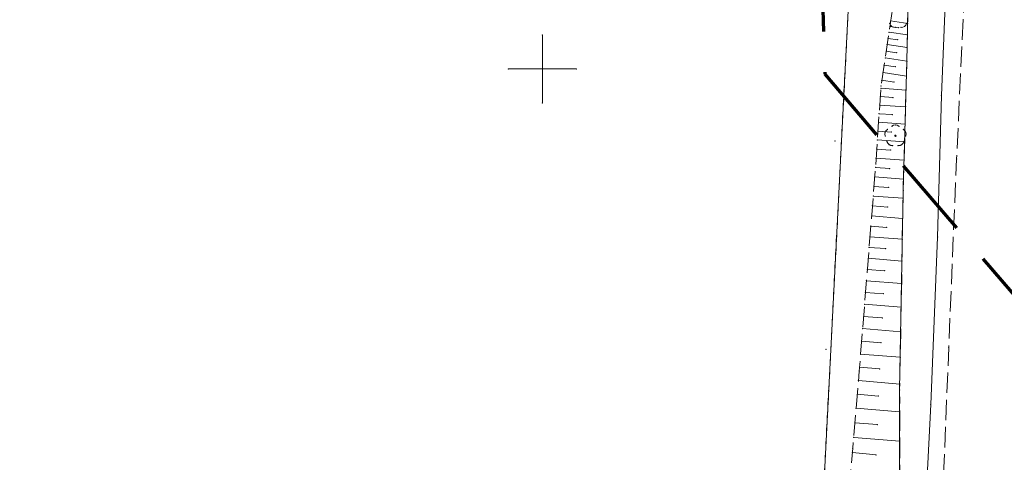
# Model space of a CAD drawing. Header units: metres. Extents: x 5537264 to 5541990, y 5958323 to 5965240.
# Tile 5 of 27: x 5539462 to 5539534, y 5961271 to 5961304. Entities that reach past the tile are written whole.
import ezdxf

# ---------------------------------------------------------------- set-up
doc = ezdxf.new("R2010")
doc.units = ezdxf.units.M
for name, pattern in [('L_0_03', [1, 0.5, -0.5]), ('L_0_06', [2, 1.5, -0.5]), ('L_0_0C', [3, 2, -1])]:
    doc.linetypes.add(name, pattern=pattern)
doc.layers.get('0').update_dxf_attribs({"linetype": 'CONTINUOUS', "lineweight": 18})
for name, color, linetype, lineweight in [('000_Inne__niezydentyfikowane_', 7, 'CONTINUOUS', 18), ('217_kontur_klasyfikacyjny', 3, 'L_0_03', 18), ('218_kontur_uzytku_gruntowego', 3, 'L_0_03', 18), ('219_dzialka_ewidencyjna', 96, 'CONTINUOUS', 18), ('drzewo_lisciaste', 7, 'CONTINUOUS', 18), ('jezdnia', 7, 'L_0_06', 18), ('row_melioracyjny__poligon_', 7, 'CONTINUOUS', 18), ('skarpa_nieumocniona', 7, 'L_0_06', 18), ('Wstawianie_ramki_sekcyjnej_z_opisem', 7, 'CONTINUOUS', 18), ('Zakres', 7, 'L_0_0C', 70)]:
    doc.layers.add(name, color=color, linetype=linetype, lineweight=lineweight)

msp = doc.modelspace()

# ---------------------------------------------------------------- hatches: boundary and pattern name
at = {"layer": 'drzewo_lisciaste', "linetype": 'Continuous', "lineweight": 18}
msp.add_hatch(color=256, dxfattribs=at).paths.add_polyline_path([(5539525.94, 5961295.03, 1), (5539525.94, 5961295.13, 1)])

# ---------------------------------------------------------------- linework, layer by layer
for p in [(5539525.516, 5961303.355), (5539525.53, 5961303.12), (5539525.59, 5961303.52), (5539525.67, 5961303.122), (5539525.939, 5961303.047), (5539526.18, 5961303.02), (5539526.341, 5961303.047), (5539526.61, 5961303.122), (5539526.764, 5961303.355), (5539526.84, 5961303.34), (5539500, 5961302.5), (5539525.47, 5961302.69), (5539526.82, 5961302.49), (5539525.33, 5961301.78), (5539525.4, 5961302.24), (5539526.11, 5961302.14), (5539526.8, 5961301.56), (5539525.26, 5961301.3), (5539526.03, 5961301.18), (5539525.11, 5961300.27), (5539525.19, 5961300.8), (5539525.94, 5961300.15), (5539526.78, 5961300.56), (5539497.5, 5961300), (5539502.5, 5961300), (5539520.78, 5961299.6), (5539525.03, 5961299.73), (5539526.75, 5961299.47), (5539524.88, 5961298.74), (5539524.94, 5961299.16), (5539525.84, 5961299.03), (5539524.83, 5961297.96), (5539524.87, 5961298.57), (5539526.72, 5961298.44), (5539529.32, 5961298.03), (5539500, 5961297.5), (5539524.79, 5961297.34), (5539525.77, 5961297.89), (5539526.69, 5961297.21), (5539524.74, 5961296.7), (5539525.71, 5961296.64), (5539524.7, 5961296.07), (5539525.679, 5961295.783), (5539525.94, 5961295.88), (5539526.201, 5961295.783), (5539526.65, 5961295.94), (5539524.66, 5961295.42), (5539525.18, 5961295.328), (5539525.191, 5961295.051), (5539525.352, 5961295.546), (5539525.64, 5961295.35), (5539525.94, 5961295.08), (5539526.528, 5961295.546), (5539526.689, 5961295.051), (5539526.7, 5961295.328), (5539521.5, 5961294.69), (5539524.61, 5961294.77), (5539525.316, 5961294.665), (5539525.47, 5961294.432), (5539525.739, 5961294.357), (5539526.141, 5961294.357), (5539526.41, 5961294.432), (5539526.564, 5961294.665), (5539526.61, 5961294.63), (5539524.57, 5961294.1), (5539525.58, 5961294.03), (5539524.52, 5961293.43), (5539526.57, 5961293.29), (5539530.43, 5961293.38), (5539524.48, 5961292.75), (5539525.52, 5961292.67), (5539524.42, 5961292.06), (5539526.53, 5961291.89), (5539524.37, 5961291.36), (5539525.44, 5961291.28), (5539526.51, 5961291.04), (5539524.31, 5961290.65), (5539526.5, 5961290.48), (5539524.25, 5961289.93), (5539525.37, 5961289.84), (5539524.19, 5961289.19), (5539526.47, 5961289), (5539524.13, 5961288.43), (5539525.3, 5961288.34), (5539524.07, 5961287.66), (5539526.45, 5961287.47), (5539529.04, 5961287.63), (5539524.01, 5961286.87), (5539525.22, 5961286.78), (5539523.94, 5961286.07), (5539526.42, 5961285.87), (5539523.88, 5961285.25), (5539525.14, 5961285.15), (5539523.81, 5961284.42), (5539526.39, 5961284.21), (5539523.74, 5961283.56), (5539525.06, 5961283.46), (5539523.67, 5961282.69), (5539526.36, 5961282.48), (5539523.6, 5961281.8), (5539524.97, 5961281.69), (5539523.53, 5961280.9), (5539526.33, 5961280.67), (5539523.46, 5961279.97), (5539524.88, 5961279.86), (5539520.84, 5961279.37), (5539529.86, 5961279.51), (5539523.38, 5961279.02), (5539526.29, 5961278.79), (5539523.28, 5961277.78), (5539523.3, 5961278.06), (5539524.79, 5961277.94), (5539523.22, 5961277.08), (5539526.25, 5961276.39), (5539526.26, 5961276.82), (5539523.14, 5961276.07), (5539524.69, 5961275.94), (5539523.05, 5961275.04), (5539526.25, 5961274.78), (5539528.54, 5961275.32), (5539522.97, 5961273.98), (5539524.61, 5961273.85), (5539522.88, 5961272.9), (5539526.26, 5961272.62), (5539522.81, 5961272.1), (5539522.78, 5961271.78), (5539524.52, 5961271.62)]:
    msp.add_point(p)
at = {"layer": '000_Inne__niezydentyfikowane_', "linetype": 'Continuous', "lineweight": 18, "flags": 128}
for points in [[(5539525.53, 5961303.12), (5539526.18, 5961303.02)], [(5539525.59, 5961303.52), (5539526.84, 5961303.34)], [(5539525.47, 5961302.69), (5539526.82, 5961302.49)], [(5539525.33, 5961301.78), (5539526.8, 5961301.56)], [(5539525.4, 5961302.24), (5539526.11, 5961302.14)], [(5539525.26, 5961301.3), (5539526.03, 5961301.18)], [(5539525.11, 5961300.27), (5539525.94, 5961300.15)], [(5539525.19, 5961300.8), (5539526.78, 5961300.56)], [(5539525.03, 5961299.73), (5539526.75, 5961299.47)], [(5539524.94, 5961299.16), (5539525.84, 5961299.03)], [(5539524.83, 5961297.96), (5539525.77, 5961297.89)], [(5539524.87, 5961298.57), (5539526.72, 5961298.44)], [(5539524.79, 5961297.34), (5539526.69, 5961297.21)], [(5539524.74, 5961296.7), (5539525.71, 5961296.64)], [(5539524.7, 5961296.07), (5539526.65, 5961295.94)], [(5539524.66, 5961295.42), (5539525.64, 5961295.35)], [(5539524.61, 5961294.77), (5539526.61, 5961294.63)], [(5539524.57, 5961294.1), (5539525.58, 5961294.03)], [(5539524.52, 5961293.43), (5539526.57, 5961293.29)], [(5539524.48, 5961292.75), (5539525.52, 5961292.67)], [(5539524.42, 5961292.06), (5539526.53, 5961291.89)], [(5539524.37, 5961291.36), (5539525.44, 5961291.28)], [(5539524.31, 5961290.65), (5539526.5, 5961290.48)], [(5539524.25, 5961289.93), (5539525.37, 5961289.84)], [(5539524.19, 5961289.19), (5539526.47, 5961289)], [(5539524.13, 5961288.43), (5539525.3, 5961288.34)], [(5539524.07, 5961287.66), (5539526.45, 5961287.47)], [(5539524.01, 5961286.87), (5539525.22, 5961286.78)], [(5539523.94, 5961286.07), (5539526.42, 5961285.87)], [(5539523.88, 5961285.25), (5539525.14, 5961285.15)], [(5539523.81, 5961284.42), (5539526.39, 5961284.21)], [(5539523.74, 5961283.56), (5539525.06, 5961283.46)], [(5539523.67, 5961282.69), (5539526.36, 5961282.48)], [(5539523.6, 5961281.8), (5539524.97, 5961281.69)], [(5539523.53, 5961280.9), (5539526.33, 5961280.67)], [(5539523.46, 5961279.97), (5539524.88, 5961279.86)], [(5539523.38, 5961279.02), (5539526.29, 5961278.79)], [(5539523.3, 5961278.06), (5539524.79, 5961277.94)], [(5539523.22, 5961277.08), (5539526.26, 5961276.82)], [(5539523.14, 5961276.07), (5539524.69, 5961275.94)], [(5539523.05, 5961275.04), (5539526.25, 5961274.78)], [(5539522.97, 5961273.98), (5539524.61, 5961273.85)], [(5539522.88, 5961272.9), (5539526.26, 5961272.62)], [(5539522.78, 5961271.78), (5539524.52, 5961271.62)]]:
    msp.add_lwpolyline(points, dxfattribs=at)
at = {"layer": '217_kontur_klasyfikacyjny', "lineweight": 18, "flags": 128}
msp.add_lwpolyline([(5539519.35, 5961243.41), (5539523.77, 5961329.71)], dxfattribs=at)
at = {"layer": '218_kontur_uzytku_gruntowego', "lineweight": 18, "flags": 128}
for points in [[(5539519.35, 5961243.41), (5539523.77, 5961329.71)], [(5539523.77, 5961329.71), (5539519.35, 5961243.41)]]:
    msp.add_lwpolyline(points, dxfattribs=at)
at = {"layer": '219_dzialka_ewidencyjna', "linetype": 'Continuous', "lineweight": 18, "flags": 128}
msp.add_lwpolyline([(5539525.28, 5961359.41), (5539519.35, 5961243.41)], dxfattribs=at)
at = {"layer": 'drzewo_lisciaste', "lineweight": 18}
msp.add_circle((5539525.94, 5961295.08), 0.05, dxfattribs=at)
for centre, start, end in [((5539525.905, 5961303.446), 193.221, 274.871), ((5539526.375, 5961303.446), 265.129, 346.779), ((5539525.94, 5961295.48), 49.272, 130.728), ((5539525.56, 5961295.204), 121.308, 202.548), ((5539526.32, 5961295.204), 337.452, 58.692), ((5539525.705, 5961294.756), 193.221, 274.871), ((5539526.175, 5961294.756), 265.129, 346.779)]:
    msp.add_arc(centre, 0.4, start, end, dxfattribs=at)
at = {"layer": 'jezdnia', "lineweight": 18, "flags": 128}
msp.add_lwpolyline([(5539999.19, 5964053.31), (5539991.4, 5964036.09), (5539985.21, 5964021.52), (5539975.15, 5963999.09), (5539963.72, 5963973.54), (5539961.98, 5963968.75), (5539956.08, 5963955.73), (5539947.38, 5963936.49), (5539939.62, 5963919.19), (5539930.06, 5963897.79), (5539920.31, 5963876.54), (5539903.27, 5963837.86), (5539901.32, 5963833.51), (5539898.81, 5963827.49), (5539896.38, 5963822.74), (5539891.05, 5963810.65), (5539884.46, 5963795.38), (5539879.24, 5963784.04), (5539871.67, 5963766.78), (5539869.54, 5963762.15), (5539865.51, 5963752.98), (5539859.36, 5963738.99), (5539856.4, 5963732.39), (5539854.67, 5963728.64), (5539856.25, 5963726.46), (5539855.31, 5963723.82), (5539852.26, 5963722.8), (5539847.97, 5963713.08), (5539843.21, 5963702.63), (5539842.06, 5963699.94), (5539838.81, 5963692.26), (5539830.85, 5963674.75), (5539820.19, 5963650.25), (5539818.12, 5963645), (5539817.74, 5963644.17), (5539813.54, 5963634.91), (5539809.4, 5963625.25), (5539801.48, 5963607.21), (5539796.69, 5963596.22), (5539791.48, 5963584.65), (5539782.46, 5963564.38), (5539776.09, 5963550.38), (5539769.11, 5963534.41), (5539763.64, 5963521.88), (5539760.52, 5963514.45), (5539753.01, 5963497.63), (5539748.15, 5963485.56), (5539744.94, 5963478.74), (5539740.22, 5963467.61), (5539735.82, 5963457.6), (5539732.58, 5963450.39), (5539727.25, 5963438.79), (5539724.39, 5963432.73), (5539716.03, 5963414.3), (5539709.62, 5963400.54), (5539703.42, 5963385.05), (5539701.46, 5963380.57), (5539695.42, 5963366.72), (5539689.15, 5963352.67), (5539688.11, 5963350.1), (5539684.73, 5963339.99), (5539681.36, 5963330.34), (5539680.5, 5963326.14), (5539679.08, 5963319.62), (5539678.47, 5963316.61), (5539677.98, 5963313.11), (5539676.59, 5963303.09), (5539675.35, 5963288.33), (5539673.35, 5963267.43), (5539671.97, 5963251.87), (5539670.51, 5963234.06), (5539668.84, 5963214.13), (5539667.88, 5963200.98), (5539667.53, 5963194.67), (5539666.69, 5963184.86), (5539666.11, 5963179.46), (5539664.94, 5963163.04), (5539664.51, 5963157.02), (5539664.04, 5963150.56), (5539662.86, 5963137.1), (5539661.91, 5963127.16), (5539661.34, 5963120.88), (5539661.2, 5963118.65), (5539659.55, 5963099.34), (5539658.06, 5963083.09), (5539656.64, 5963068), (5539654.29, 5963042.14), (5539652.97, 5963027.01), (5539652.25, 5963017.91), (5539651.48, 5963008.58), (5539650.21, 5962992.97), (5539648.82, 5962975.89), (5539647.98, 5962965.04), (5539646.76, 5962949.75), (5539645.49, 5962932.14), (5539644.87, 5962923.63), (5539645.84, 5962923.11), (5539647.68, 5962922.13), (5539647.55, 5962919.07), (5539644.47, 5962918.4), (5539642.94, 5962899.28), (5539642.02, 5962889.07), (5539640.93, 5962876.44), (5539642.02, 5962875.63), (5539645, 5962873.39), (5539644.63, 5962869.5), (5539641.41, 5962867.62), (5539640.25, 5962866.94), (5539639.8, 5962857.94), (5539638.77, 5962846.36), (5539637.95, 5962835.55), (5539637.69, 5962832.2), (5539637.38, 5962828.5), (5539636.17, 5962814.32), (5539634.91, 5962799.54), (5539633.21, 5962781), (5539630.37, 5962749.59), (5539628.55, 5962722.93), (5539626.25, 5962693.47), (5539622.63, 5962652.94), (5539620.37, 5962627.27), (5539619.98, 5962622.72), (5539619.98, 5962620.95), (5539619.46, 5962593.63), (5539618.69, 5962556.23), (5539617.78, 5962510.64), (5539617.66, 5962504.99), (5539617.01, 5962480.12), (5539616.82, 5962472.08), (5539616.86, 5962468.95), (5539616.67, 5962450.69), (5539616.33, 5962425), (5539615.82, 5962413.3), (5539615.8, 5962412.88), (5539615.04, 5962374.96), (5539615.06, 5962373.62), (5539614.97, 5962366.26), (5539614.98, 5962364.85), (5539614.54, 5962355.35), (5539614.4, 5962348.56), (5539613.81, 5962315.21), (5539613.29, 5962293.68), (5539612.82, 5962271.93), (5539612.82, 5962264.02), (5539612.2, 5962252.41), (5539611.87, 5962241.47), (5539611.13, 5962227.26), (5539610.59, 5962211.86), (5539610.16, 5962190.12), (5539609.88, 5962177.45), (5539608.73, 5962139), (5539607.99, 5962113.02), (5539607.43, 5962101.13), (5539605.51, 5962037.8), (5539603.67, 5961987.54), (5539603.13, 5961971.65), (5539601.74, 5961927.82), (5539600.75, 5961891.97), (5539599.97, 5961870.17), (5539598.76, 5961839.92), (5539598.25, 5961828.24), (5539598.07, 5961820.47), (5539597.75, 5961800.23), (5539597.38, 5961791.21), (5539596.52, 5961773.26), (5539595.92, 5961755.39), (5539595.12, 5961734.22), (5539593.97, 5961715.32), (5539593.15, 5961698.69), (5539591, 5961684.87), (5539587.75, 5961662.9), (5539584.56, 5961641.94), (5539582.66, 5961629.76), (5539580.71, 5961616.26), (5539578.44, 5961601.28), (5539576.6, 5961589.3), (5539574.91, 5961578.9), (5539573.19, 5961567.83), (5539571.22, 5961555.24), (5539569.88, 5961547.35), (5539568.84, 5961540.66), (5539566.54, 5961524.91), (5539564.36, 5961510.54), (5539562.76, 5961500.34), (5539561.43, 5961491.98), (5539559.03, 5961478.06), (5539556.81, 5961464.91), (5539554.95, 5961453.18), (5539554.14, 5961447.63), (5539551.22, 5961433.18), (5539550.22, 5961425.23), (5539547.33, 5961407.23), (5539544.97, 5961391.79), (5539543.29, 5961381.17), (5539542.51, 5961379.21), (5539542.32, 5961378), (5539541.27, 5961367.82), (5539540.91, 5961364.2), (5539539.27, 5961350.25), (5539537.78, 5961334.89), (5539537.08, 5961322.75), (5539536.89, 5961318.2), (5539536.62, 5961311.58), (5539536.36, 5961303.63), (5539536.1, 5961297.03), (5539535.77, 5961288.6), (5539535.43, 5961273.08), (5539535.1, 5961256.9), (5539534.99, 5961242.98), (5539534.93, 5961227.39), (5539534.64, 5961223.09), (5539535.09, 5961219.59), (5539536.43, 5961215.63), (5539539.17, 5961211.64), (5539542.98, 5961209.08), (5539524.13, 5961213.68), (5539525.21, 5961214.75), (5539526.28, 5961216.3), (5539527.29, 5961219.19), (5539528.2, 5961223.48), (5539528.64, 5961231.21), (5539528.81, 5961241.22), (5539529.12, 5961251.99), (5539529.26, 5961264.73), (5539529.86, 5961279.51), (5539530.43, 5961293.38), (5539531.2, 5961309.49), (5539531.74, 5961322.55), (5539532.3, 5961332.49), (5539532.4, 5961334.04), (5539532.42, 5961334.45), (5539533.38, 5961343.25), (5539534.51, 5961357.7), (5539535.18, 5961364.16), (5539537.17, 5961379.01), (5539537.95, 5961380.97), (5539539.63, 5961391.59), (5539541.99, 5961407.03), (5539544.88, 5961425.03), (5539545.88, 5961432.98), (5539548.8, 5961447.43), (5539549.61, 5961452.98), (5539551.47, 5961464.71), (5539553.69, 5961477.86), (5539556.09, 5961491.78), (5539557.42, 5961500.14), (5539559.02, 5961510.34), (5539561.2, 5961524.71), (5539563.5, 5961540.46), (5539565.88, 5961555.04), (5539567.85, 5961567.63), (5539569.57, 5961578.7), (5539571.26, 5961589.1), (5539573.1, 5961601.08), (5539575.37, 5961616.06), (5539577.32, 5961629.56), (5539579.33, 5961642.76), (5539581.48, 5961654.8), (5539582.75, 5961663.42), (5539584.59, 5961675.5), (5539585.75, 5961684.86), (5539587.43, 5961695.68), (5539588.08, 5961706.5), (5539588.95, 5961719.01), (5539589.82, 5961734.87), (5539590.45, 5961746.61), (5539590.86, 5961759.2), (5539591.28, 5961773.17), (5539592.04, 5961791.01), (5539592.41, 5961800.03), (5539593.52, 5961828.43), (5539593.62, 5961830.97), (5539595.96, 5961905.48), (5539597.17, 5961946.83), (5539597.6, 5961961.18), (5539599.55, 5962016.47), (5539600.83, 5962051.67), (5539602.01, 5962087.06), (5539602.89, 5962113.28), (5539603.03, 5962117.47), (5539603.64, 5962135.89), (5539604.86, 5962168.07), (5539605.44, 5962192.76), (5539606.36, 5962223.32), (5539603.76, 5962226.11), (5539603.82, 5962229.23), (5539606.38, 5962231.43), (5539607.32, 5962268.22), (5539607.71, 5962300.61), (5539608.16, 5962309.36), (5539608.51, 5962325.2), (5539608.56, 5962341.64), (5539608.78, 5962355.36), (5539608.88, 5962366.71), (5539609.21, 5962379.86), (5539609.71, 5962391.99), (5539609.84, 5962395.1), (5539610.14, 5962402.53), (5539610.53, 5962412.34), (5539611.16, 5962427.84), (5539611.28, 5962430.37), (5539611.63, 5962449.19), (5539612.06, 5962467.48), (5539612.03, 5962471.44), (5539612.07, 5962474.94), (5539612.26, 5962484.89), (5539612.63, 5962508.44), (5539612.86, 5962529.86), (5539613.15, 5962545.98), (5539613.45, 5962560.19), (5539613.67, 5962582.2), (5539614.4, 5962604.54), (5539614.71, 5962613.18), (5539614.92, 5962618.87), (5539614.88, 5962623.63), (5539615.91, 5962635.28), (5539618.32, 5962660.86), (5539619.97, 5962679.79), (5539621.51, 5962698.1), (5539623.47, 5962721.34), (5539625.37, 5962745.18), (5539627.12, 5962765.7), (5539628.53, 5962783.51), (5539629.56, 5962799.78), (5539629.57, 5962799.99), (5539630.48, 5962809.17), (5539631.4, 5962821.12), (5539632.3, 5962831.67), (5539632.73, 5962837.6), (5539634.04, 5962852.18), (5539635.34, 5962866.81), (5539636.58, 5962882.59), (5539637.28, 5962892.52), (5539638.14, 5962904.78), (5539639.26, 5962919.01), (5539640.86, 5962936.84), (5539641.66, 5962946.87), (5539642.62, 5962958.94), (5539643.04, 5962964.94), (5539643.18, 5962966.89), (5539643.34, 5962969), (5539644.31, 5962981.48), (5539645.01, 5962990.8), (5539645.68, 5963000.69), (5539646.9, 5963014.98), (5539648.03, 5963027.29), (5539648.92, 5963036.71), (5539646.86, 5963037.79), (5539647.14, 5963040.41), (5539649.38, 5963042.48), (5539649.63, 5963044.9), (5539650.22, 5963052.15), (5539651.02, 5963061.14), (5539652.33, 5963075.78), (5539654.4, 5963097.65), (5539656.29, 5963117.03), (5539656.3, 5963117.21), (5539656.48, 5963119.91), (5539656.92, 5963124.16), (5539658.36, 5963142.28), (5539659.35, 5963154.7), (5539660.55, 5963169.42), (5539661.84, 5963185.35), (5539661.99, 5963188.43), (5539663.61, 5963209.46), (5539665.47, 5963231.62), (5539665.98, 5963238.16), (5539666.31, 5963242.3), (5539667.18, 5963253.02), (5539668.61, 5963272.41), (5539670.58, 5963291.13), (5539671.7, 5963302.83), (5539672.44, 5963312), (5539674, 5963321.6), (5539674.75, 5963327.04), (5539677.83, 5963336.46), (5539682.92, 5963352.13), (5539685.21, 5963357.46), (5539691.23, 5963370.66), (5539698.53, 5963387.15), (5539706.16, 5963405.16), (5539711.04, 5963416.2), (5539719.53, 5963435.56), (5539726.32, 5963450.92), (5539730.49, 5963459.62), (5539729.46, 5963460.5), (5539726.85, 5963462.75), (5539728.12, 5963465.03), (5539732.65, 5963464.18), (5539739.21, 5963478.94), (5539745.34, 5963492.88), (5539751.72, 5963507.82), (5539761.89, 5963531.36), (5539767.85, 5963544.96), (5539774.64, 5963560.41), (5539785.36, 5963584.6), (5539791.33, 5963597.77), (5539796.6, 5963609.81), (5539801.71, 5963620.73), (5539807.63, 5963633.86), (5539812.07, 5963643.83), (5539814.49, 5963649.49), (5539820.55, 5963664.51), (5539829.37, 5963684.17), (5539835.32, 5963697.34), (5539841.7, 5963712.35), (5539851.51, 5963734.84), (5539859.62, 5963753.24), (5539862.75, 5963760.3), (5539868.49, 5963772.85), (5539874.07, 5963785.51), (5539885.48, 5963811.53), (5539890.69, 5963822.99), (5539902.79, 5963850.69), (5539914.42, 5963876.69), (5539927.25, 5963906.05), (5539939.75, 5963934.39), (5539955.58, 5963969.68), (5539962.55, 5963985.75), (5539970.74, 5964003.81), (5539976.48, 5964016.76), (5539982.22, 5964030.49), (5539989.73, 5964047.66), (5539996.62, 5964063.71), (5540000.15, 5964071.29), (5540001.29, 5964074.34), (5540002.69, 5964079.22), (5540003.51, 5964082.43), (5540004.82, 5964088.93), (5540005.22, 5964093.93), (5540004.82, 5964101.33), (5540001.28, 5964112.1), (5539999.1, 5964119.4), (5539993.61, 5964136.39), (5539987.93, 5964153.94), (5539982.13, 5964171.54), (5539977.33, 5964185.85), (5539971.4, 5964204.13), (5539964.98, 5964224.67), (5539961.25, 5964236.68), (5539957.86, 5964237.39), (5539957.33, 5964239.56), (5539958.1, 5964240.58), (5539959.32, 5964242.2), (5539956.21, 5964250.42), (5539953.05, 5964258.64), (5539948.96, 5964272.11), (5539942.69, 5964290.95), (5539935.21, 5964312.48), (5539924.31, 5964344.28), (5539915.41, 5964370.77), (5539901.8, 5964411.92), (5539893.09, 5964437.67), (5539878.77, 5964480.45), (5539876.63, 5964486.73), (5539861.55, 5964530.96), (5539850.12, 5964565.1), (5539838.7, 5964599.08), (5539828.35, 5964630.27), (5539817.98, 5964661.06), (5539806.29, 5964695.17), (5539794.49, 5964730.48), (5539784.91, 5964759.72), (5539775.16, 5964788.39), (5539769.4, 5964806.18), (5539761.23, 5964831.19), (5539753.15, 5964854.82), (5539744.66, 5964880.08), (5539737.53, 5964901.11), (5539742.85, 5964897.99), (5539750.92, 5964874.14), (5539760.85, 5964844.49), (5539773.46, 5964806.55), (5539784.44, 5964773.73), (5539798.25, 5964732.41), (5539814.99, 5964682.13), (5539823.43, 5964657.54), (5539832.21, 5964631.22), (5539838.15, 5964613.39), (5539840.06, 5964608), (5539848.02, 5964584.23), (5539859.71, 5964549.41), (5539869.79, 5964519.34), (5539882.17, 5964482.5), (5539891.23, 5964455.81), (5539901.89, 5964424.74), (5539906.75, 5964409.56), (5539908.46, 5964404.8), (5539920.27, 5964368.88), (5539929.23, 5964342.65), (5539935.96, 5964322.91), (5539939.52, 5964312.73), (5539943.21, 5964301.93), (5539949.5, 5964283.62), (5539956.13, 5964263.72), (5539962.32, 5964245.56), (5539964.94, 5964238.1), (5539970.48, 5964221.34), (5539974.17, 5964210.34), (5539979.83, 5964193.66), (5539983.29, 5964183.45), (5539985.07, 5964178.71), (5539986.99, 5964173.31), (5539992.74, 5964155.61), (5539999.27, 5964136.08), (5540001.61, 5964129.29), (5540003.83, 5964121.6), (5540008.46, 5964106.51), (5540010.46, 5964093.74), (5540009.71, 5964089.12), (5540008.7, 5964082.56), (5540007.03, 5964076.28), (5540005.63, 5964071.74), (5540005.15, 5964070.17), (5540001.27, 5964060.28)], close=True, dxfattribs=at)
at = {"layer": 'row_melioracyjny__poligon_', "linetype": 'Continuous', "lineweight": 18, "flags": 128}
msp.add_lwpolyline([(5539526.27, 5961263.89), (5539526.25, 5961276.39), (5539526.51, 5961291.04), (5539526.78, 5961300.56), (5539527.07, 5961314.44), (5539527.38, 5961324.84), (5539528.17, 5961332.66), (5539530.12, 5961332.63), (5539529.87, 5961325.56), (5539529.81, 5961313.66), (5539529.7, 5961307.15), (5539529.32, 5961298.03), (5539529.04, 5961287.63), (5539528.54, 5961275.32), (5539528.09, 5961266.65)], dxfattribs=at)
at = {"layer": 'skarpa_nieumocniona', "lineweight": 18, "flags": 128}
msp.add_lwpolyline([(5539472.93, 5961244.31), (5539480.04, 5961241.12), (5539489.07, 5961236.86), (5539502.21, 5961230.8), (5539511.28, 5961227.19), (5539522.48, 5961223.12), (5539522.27, 5961227.18), (5539521.24, 5961235.47), (5539520.81, 5961243.86), (5539520.97, 5961248.33), (5539521.44, 5961255.39), (5539521.91, 5961262.14), (5539522.81, 5961272.1), (5539523.28, 5961277.78), (5539524.48, 5961292.75), (5539524.88, 5961298.74), (5539525.76, 5961304.64), (5539526.21, 5961311.09), (5539526.69, 5961320.81), (5539527.38, 5961324.84), (5539527.07, 5961314.44), (5539526.78, 5961300.56), (5539526.51, 5961291.04), (5539526.25, 5961276.39), (5539526.27, 5961263.89), (5539525.98, 5961251.66), (5539525.73, 5961238.66), (5539525.7, 5961222.56), (5539521.84, 5961220.43), (5539521.63, 5961220.52), (5539511.7, 5961219.82), (5539503.08, 5961222.55), (5539495.07, 5961225.23), (5539489.74, 5961226.89), (5539481.5, 5961230.16), (5539478.92, 5961233.4), (5539476.63, 5961236.07), (5539472.57, 5961237.39), (5539469.31, 5961238.38), (5539461.59, 5961246.84)], close=True, dxfattribs=at)
msp.add_lwpolyline([(5539472.93, 5961244.31), (5539480.04, 5961241.12), (5539489.07, 5961236.86), (5539502.21, 5961230.8), (5539511.28, 5961227.19), (5539522.48, 5961223.12), (5539522.27, 5961227.18), (5539521.24, 5961235.47), (5539520.81, 5961243.86), (5539520.97, 5961248.33), (5539521.44, 5961255.39), (5539521.91, 5961262.14), (5539522.81, 5961272.1), (5539523.28, 5961277.78), (5539524.48, 5961292.75), (5539524.88, 5961298.74), (5539525.76, 5961304.64), (5539526.21, 5961311.09), (5539526.69, 5961320.81), (5539527.38, 5961324.84), (5539527.07, 5961314.44), (5539526.78, 5961300.56), (5539526.51, 5961291.04), (5539526.25, 5961276.39), (5539526.27, 5961263.89), (5539525.98, 5961251.66), (5539525.73, 5961238.66), (5539525.7, 5961222.56), (5539521.84, 5961220.43), (5539521.63, 5961220.52), (5539511.7, 5961219.82), (5539503.08, 5961222.55), (5539495.07, 5961225.23), (5539489.74, 5961226.89), (5539481.5, 5961230.16), (5539478.92, 5961233.4), (5539476.63, 5961236.07), (5539472.57, 5961237.39), (5539469.31, 5961238.38), (5539461.59, 5961246.84)], close=True, dxfattribs=at)
at = {"layer": 'Wstawianie_ramki_sekcyjnej_z_opisem', "linetype": 'Continuous', "lineweight": 18, "flags": 128}
for points in [[(5539500, 5961297.5), (5539500, 5961302.5)], [(5539500, 5961297.5), (5539500, 5961302.5)], [(5539497.5, 5961300), (5539502.5, 5961300)], [(5539497.5, 5961300), (5539502.5, 5961300)]]:
    msp.add_lwpolyline(points, dxfattribs=at)
at = {"layer": 'Zakres', "lineweight": 70, "ltscale": 3, "flags": 128}
msp.add_lwpolyline([(5539630.53, 5961390.3), (5539628.94, 5961331.74), (5539600.56, 5961283.04), (5539537.62, 5961279.94), (5539520.78, 5961299.6), (5539520.6, 5961305.18), (5539524.89, 5961364.28), (5539536.45, 5961379.17)], close=True, dxfattribs=at)

doc.saveas('drawing.dxf')
